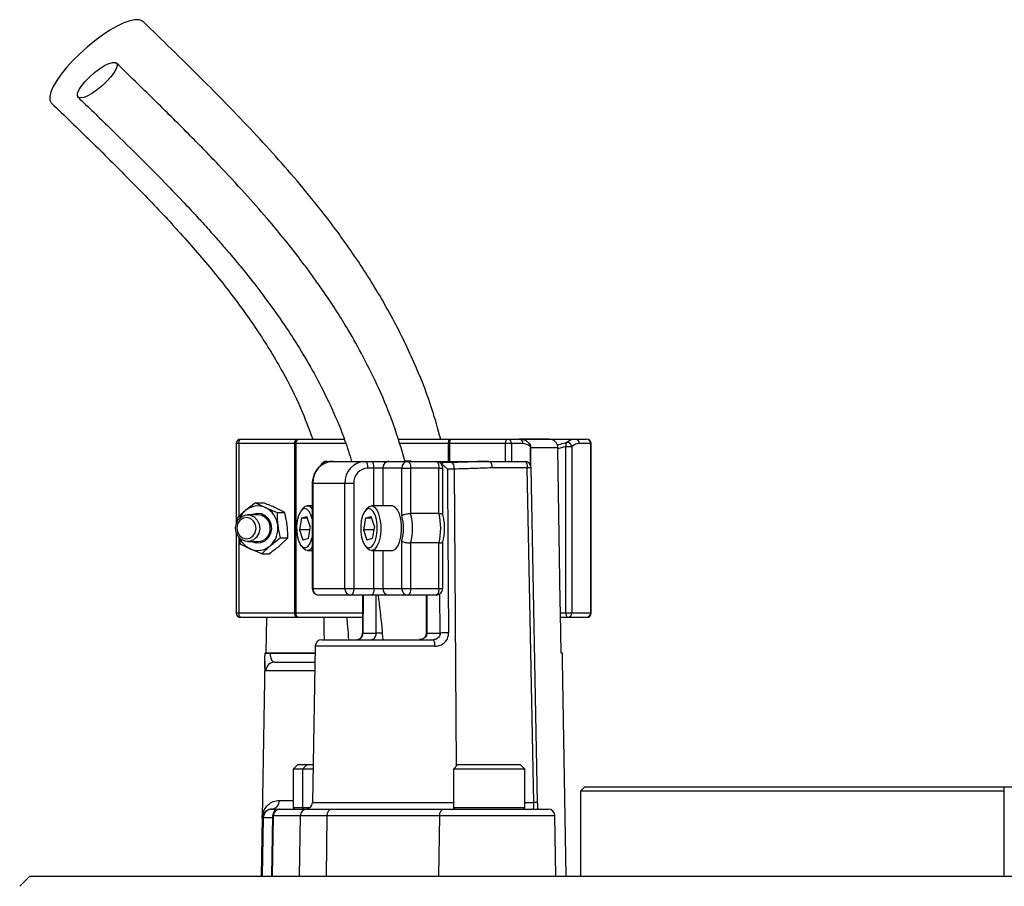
# Model space of a CAD drawing. Header units: millimetres. Extents: x 1358 to 2588, y 328 to 3881.
# Tile 7 of 8: x 1722 to 1943, y 3439 to 3633. Entities that reach past the tile are written whole.
import ezdxf

# ---------------------------------------------------------------- set-up
doc = ezdxf.new("R2010")
doc.units = ezdxf.units.MM

msp = doc.modelspace()

# ---------------------------------------------------------------- linework, layer by layer
at = {"color": 7, "linetype": 'Continuous', "lineweight": 25}
for p, q in [((1771.52, 3539.23), (1784.06, 3539.23)), ((1784.06, 3539.23), (1784.58, 3539.23)), ((1784.58, 3539.23), (1794.65, 3539.23)), ((1806.76, 3539.23), (1818.19, 3539.23)), ((1818.19, 3539.23), (1818.79, 3539.23)), ((1818.79, 3539.23), (1831.33, 3539.23)), ((1831.33, 3539.23), (1833.89, 3539.23)), ((1833.95, 3539.23), (1846.53, 3539.23)), ((1840.68, 3539.23), (1834.01, 3539.23)), ((1846.53, 3539.23), (1849.08, 3539.23)), ((1770.52, 3538.23), (1770.52, 3520.33)), ((1783.64, 3538.23), (1771.09, 3538.23)), ((1783.9, 3538.23), (1783.64, 3538.23)), ((1783.64, 3500.23), (1783.64, 3538.23)), ((1783.9, 3538.23), (1783.9, 3500.23)), ((1818.36, 3538.23), (1818.07, 3538.23)), ((1830.91, 3538.23), (1818.36, 3538.23)), ((1832.24, 3538.23), (1830.91, 3538.23)), ((1834.8, 3538.23), (1832.24, 3538.23)), ((1836.56, 3533.22), (1836.56, 3537.53)), ((1842.59, 3537.06), (1842.58, 3537.27)), ((1844.43, 3537.53), (1842.59, 3537.06)), ((1844.43, 3500.23), (1844.43, 3537.53)), ((1844.43, 3537.53), (1845.76, 3537.53)), ((1845.76, 3537.53), (1845.76, 3500.23)), ((1849.99, 3538.23), (1847.43, 3538.23)), ((1849.99, 3500.23), (1849.99, 3538.23)), ((1850.08, 3500.23), (1850.08, 3538.23)), ((1790.79, 3534.23), (1792.21, 3534.23)), ((1792.21, 3534.23), (1799.39, 3534.23)), ((1799.39, 3534.23), (1800.75, 3534.23)), ((1801.38, 3532.73), (1800.02, 3532.73)), ((1800.75, 3534.23), (1804.74, 3534.23)), ((1803.38, 3532.73), (1801.38, 3532.73)), ((1807.6, 3532.73), (1803.38, 3532.73)), ((1804.74, 3534.23), (1808.96, 3534.23)), ((1807.6, 3522.06), (1807.6, 3532.73)), ((1807.6, 3532.73), (1809.6, 3532.73)), ((1808.96, 3534.23), (1815.31, 3534.23)), ((1809.6, 3532.73), (1809.6, 3522.55)), ((1815.94, 3532.73), (1809.6, 3532.73)), ((1815.31, 3534.23), (1827.21, 3534.23)), ((1815.94, 3522.55), (1815.94, 3532.73)), ((1816.81, 3522.27), (1816.81, 3532.73)), ((1817.11, 3533.95), (1817.01, 3533.97)), ((1818.71, 3533.97), (1817.17, 3533.97)), ((1819.35, 3532.5), (1817.86, 3532.5)), ((1827.21, 3534.23), (1835.14, 3534.23)), ((1835.77, 3532.76), (1827.84, 3532.76)), ((1837.22, 3457.71), (1835.77, 3532.76)), ((1838.09, 3457.71), (1836.64, 3532.76)), ((1787.53, 3529.23), (1787.53, 3505.73)), ((1794.86, 3529.23), (1787.67, 3529.23)), ((1787.67, 3529.23), (1787.67, 3505.73)), ((1796.85, 3529.23), (1794.86, 3529.23)), ((1794.86, 3505.73), (1794.86, 3529.23)), ((1796.85, 3529.23), (1796.85, 3505.73)), ((1774.8, 3524.95), (1772.55, 3523.18)), ((1774.8, 3524.95), (1777.04, 3523.86)), ((1774.8, 3524.95), (1776.54, 3524.95)), ((1781.38, 3522.77), (1779.15, 3523.86)), ((1785.45, 3523.66), (1785.03, 3523.12)), ((1787.53, 3524.23), (1786.44, 3524.23)), ((1799.82, 3523.66), (1799.4, 3523.12)), ((1805.47, 3524.23), (1800.81, 3524.23)), ((1775.42, 3522.23), (1773.05, 3522.23)), ((1779.65, 3522.77), (1781.38, 3522.77)), ((1785.15, 3521.52), (1784.68, 3518.86)), ((1785.15, 3521.52), (1786.36, 3521.9)), ((1786.48, 3521.52), (1785.15, 3521.52)), ((1787.1, 3519.61), (1786.36, 3521.9)), ((1799.52, 3521.52), (1799.05, 3518.86)), ((1799.52, 3521.52), (1800.73, 3521.9)), ((1800.85, 3521.52), (1799.52, 3521.52)), ((1801.47, 3519.61), (1800.73, 3521.9)), ((1815.94, 3522.55), (1809.6, 3522.55)), ((1770.67, 3521.41), (1770.7, 3520.68)), ((1787.1, 3519.61), (1786.64, 3516.94)), ((1801.47, 3519.61), (1801.01, 3516.94)), ((1770.52, 3518.14), (1770.52, 3500.23)), ((1782.09, 3517.05), (1780.21, 3515.28)), ((1780.36, 3517.05), (1782.09, 3517.05)), ((1784.68, 3518.86), (1785.43, 3516.57)), ((1786.97, 3518.86), (1784.68, 3518.86)), ((1799.05, 3518.86), (1799.8, 3516.57)), ((1801.34, 3518.86), (1799.05, 3518.86)), ((1773.05, 3516.23), (1775.42, 3516.23)), ((1776.22, 3513.51), (1778.1, 3515.28)), ((1785.03, 3515.34), (1785.45, 3514.81)), ((1786.64, 3516.94), (1785.43, 3516.57)), ((1799.4, 3515.34), (1799.82, 3514.81)), ((1801.01, 3516.94), (1799.8, 3516.57)), ((1807.6, 3505.73), (1807.6, 3516.4)), ((1815.94, 3515.92), (1809.6, 3515.92)), ((1809.6, 3515.92), (1809.6, 3505.73)), ((1815.94, 3505.73), (1815.94, 3515.92)), ((1816.81, 3505.73), (1816.81, 3516.19)), ((1776.22, 3513.51), (1773.61, 3514.6)), ((1776.22, 3513.51), (1777.96, 3513.51)), ((1786.44, 3514.23), (1787.53, 3514.23)), ((1800.81, 3514.23), (1805.47, 3514.23)), ((1787.67, 3505.73), (1794.86, 3505.73)), ((1796.22, 3504.23), (1789.03, 3504.23)), ((1794.86, 3505.73), (1796.85, 3505.73)), ((1800.75, 3504.23), (1796.22, 3504.23)), ((1796.85, 3505.73), (1801.38, 3505.73)), ((1798.84, 3504.23), (1798.78, 3495.74)), ((1804.74, 3504.23), (1800.75, 3504.23)), ((1801.38, 3505.73), (1803.38, 3505.73)), ((1803.38, 3505.73), (1807.6, 3505.73)), ((1808.96, 3504.23), (1804.74, 3504.23)), ((1807.6, 3505.73), (1809.6, 3505.73)), ((1815.31, 3504.23), (1808.96, 3504.23)), ((1809.6, 3505.73), (1815.94, 3505.73)), ((1813.11, 3504.23), (1813.11, 3495.73)), ((1771.09, 3500.23), (1783.64, 3500.23)), ((1783.64, 3500.23), (1783.9, 3500.23)), ((1843.35, 3491.23), (1843.2, 3500.23)), ((1843.2, 3500.23), (1844.43, 3500.23)), ((1844.43, 3500.23), (1845.76, 3500.23)), ((1845.76, 3500.23), (1849.99, 3500.23)), ((1784.06, 3499.23), (1771.52, 3499.23)), ((1777.25, 3491.23), (1777.38, 3499.23)), ((1784.58, 3499.23), (1784.06, 3499.23)), ((1798.75, 3499.23), (1784.58, 3499.23)), ((1844.86, 3499.23), (1843.22, 3499.23)), ((1849.08, 3499.23), (1844.86, 3499.23)), ((1798.92, 3495.73), (1801.91, 3495.73)), ((1813.25, 3495.73), (1816.24, 3495.73)), ((1788.2, 3492.76), (1787.59, 3457.71)), ((1789.7, 3494.23), (1814.72, 3494.23)), ((1776.96, 3491.23), (1776.96, 3491.2)), ((1778.12, 3491.23), (1778.12, 3491.2)), ((1788.17, 3491.23), (1778.12, 3491.23)), ((1843.63, 3491.23), (1843.35, 3491.23)), ((1843.63, 3491.2), (1843.63, 3491.23)), ((1843.63, 3491.2), (1843.63, 3491.23)), ((1776.93, 3489.51), (1776.09, 3441.23)), ((1779.15, 3489.23), (1788.14, 3489.23)), ((1844.51, 3441.23), (1843.67, 3489.51)), ((1784.28, 3466.23), (1783.28, 3465.23)), ((1783.28, 3465.23), (1783.28, 3456.63)), ((1785.39, 3465.23), (1783.28, 3465.23)), ((1784.28, 3466.23), (1786.39, 3466.23)), ((1786.39, 3466.23), (1785.39, 3465.23)), ((1785.39, 3465.23), (1785.39, 3456.63)), ((1787.72, 3465.23), (1785.39, 3465.23)), ((1786.39, 3466.23), (1787.74, 3466.23)), ((1820.2, 3466.23), (1819.2, 3465.23)), ((1819.2, 3465.23), (1819.2, 3456.63)), ((1835.2, 3465.23), (1819.2, 3465.23)), ((1820.2, 3466.23), (1834.2, 3466.23)), ((1835.2, 3465.23), (1834.2, 3466.23)), ((1835.2, 3456.63), (1835.2, 3465.23)), ((1848.68, 3461.23), (1847.68, 3460.23)), ((1847.68, 3460.23), (1847.68, 3441.23)), ((1942.68, 3460.23), (1847.68, 3460.23)), ((1848.68, 3461.23), (1942.68, 3461.23)), ((1942.68, 3441.23), (1942.68, 3461.23)), ((1942.68, 3461.23), (1962.68, 3461.23)), ((1778.42, 3456.23), (1778.58, 3456.23)), ((1778.58, 3456.23), (1780.13, 3456.23)), ((1780.13, 3456.23), (1780.29, 3456.23)), ((1780.29, 3456.23), (1786.34, 3456.23)), ((1786.34, 3456.23), (1791.98, 3456.23)), ((1791.98, 3456.23), (1817.19, 3456.23)), ((1817.19, 3456.23), (1840.47, 3456.23)), ((1776.32, 3454.27), (1776.09, 3441.23)), ((1776.58, 3454.27), (1776.32, 3454.27)), ((1776.58, 3454.27), (1776.35, 3441.23)), ((1778.63, 3454.76), (1778.39, 3441.23)), ((1778.81, 3454.76), (1778.58, 3441.23)), ((1784.85, 3454.76), (1778.81, 3454.76)), ((1784.85, 3454.76), (1784.62, 3441.23)), ((1790.84, 3454.76), (1784.85, 3454.76)), ((1790.84, 3454.76), (1790.67, 3441.23)), ((1816.05, 3454.76), (1790.84, 3454.76)), ((1816.05, 3454.76), (1815.88, 3441.23)), ((1842.2, 3441.23), (1841.97, 3454.76)), ((1724.26, 3441.23), (1721.95, 3438.92)), ((1724.26, 3441.23), (1952.24, 3441.23))]:
    msp.add_line(p, q, dxfattribs=at)
at = {"color": 1, "linetype": 'Continuous', "lineweight": 25}
for p, q in [((1771.09, 3538.23), (1770.52, 3538.23)), ((1771.09, 3538.23), (1771.09, 3521.82)), ((1795, 3538.23), (1783.9, 3538.23)), ((1818.07, 3538.23), (1807.07, 3538.23)), ((1818.07, 3534.23), (1818.07, 3538.23)), ((1818.36, 3538.23), (1818.36, 3534.23)), ((1830.91, 3534.23), (1830.91, 3538.23)), ((1832.24, 3538.23), (1832.24, 3534.23)), ((1836.46, 3533.44), (1836.46, 3537.53)), ((1836.46, 3537.53), (1836.56, 3537.53)), ((1842.58, 3537.27), (1836.56, 3537.27)), ((1850.08, 3538.23), (1849.99, 3538.23)), ((1801.38, 3524.23), (1801.38, 3532.73)), ((1803.38, 3532.73), (1803.38, 3524.23)), ((1815.94, 3532.73), (1816.81, 3532.73)), ((1819.35, 3532.5), (1819.84, 3465.87)), ((1787.67, 3529.23), (1787.53, 3529.23)), ((1771.09, 3517.09), (1771.09, 3500.23)), ((1801.38, 3505.73), (1801.38, 3514.23)), ((1803.38, 3514.23), (1803.38, 3505.73)), ((1787.53, 3505.73), (1787.67, 3505.73)), ((1798.98, 3504.23), (1798.92, 3495.73)), ((1801.91, 3495.73), (1801.91, 3504.23)), ((1813.25, 3504.23), (1813.25, 3495.73)), ((1815.94, 3505.73), (1816.81, 3505.73)), ((1816.24, 3495.73), (1816.18, 3504.54)), ((1770.52, 3500.23), (1771.09, 3500.23)), ((1783.9, 3500.23), (1798.8, 3500.23)), ((1849.99, 3500.23), (1850.08, 3500.23)), ((1803.23, 3495.73), (1801.91, 3495.73)), ((1813.25, 3495.73), (1813.11, 3495.73)), ((1815.04, 3492.76), (1788.2, 3492.76)), ((1778.12, 3491.2), (1788.17, 3491.2)), ((1788.1, 3487.27), (1777.17, 3487.27)), ((1780.2, 3458.2), (1783.28, 3458.2)), ((1787.59, 3457.71), (1819.2, 3457.71)), ((1835.2, 3457.71), (1837.22, 3457.71)), ((1783.28, 3456.63), (1785.39, 3456.63)), ((1785.39, 3456.63), (1787.11, 3456.63)), ((1819.2, 3456.63), (1835.2, 3456.63)), ((1778.62, 3454.27), (1776.58, 3454.27)), ((1778.81, 3454.76), (1778.63, 3454.76)), ((1841.97, 3454.76), (1816.05, 3454.76))]:
    msp.add_line(p, q, dxfattribs=at)
at = {"color": 7, "linetype": 'Continuous', "lineweight": 25, "flags": 128}
for points in [[(1749.59, 3632.89), (1749.41, 3633.04), (1748.71, 3633.28), (1747.78, 3633.28), (1746.62, 3633.04), (1745.28, 3632.55), (1743.78, 3631.83), (1742.17, 3630.91), (1740.49, 3629.8), (1738.77, 3628.53), (1737.07, 3627.14), (1735.42, 3625.66), (1733.88, 3624.13), (1732.48, 3622.59), (1731.26, 3621.08), (1730.24, 3619.64), (1729.46, 3618.31), (1728.94, 3617.12), (1728.68, 3616.09), (1728.7, 3615.27), (1729, 3614.67), (1729.06, 3614.6)], [(1735.59, 3615.74), (1735.1, 3615.87), (1734.88, 3616.24), (1734.94, 3616.83), (1735.27, 3617.6), (1735.86, 3618.51), (1736.67, 3619.49), (1737.64, 3620.5), (1738.72, 3621.45), (1739.84, 3622.3), (1740.93, 3622.98), (1741.91, 3623.47), (1742.74, 3623.72), (1743.34, 3623.72), (1743.7, 3623.47), (1743.78, 3622.98), (1743.59, 3622.3), (1743.12, 3621.45), (1742.42, 3620.5), (1741.52, 3619.49), (1740.48, 3618.51), (1739.37, 3617.6), (1738.26, 3616.83), (1737.22, 3616.24), (1736.31, 3615.87), (1735.59, 3615.74)], [(1771.09, 3538.23), (1771.1, 3538.43), (1771.13, 3538.61), (1771.16, 3538.79), (1771.22, 3538.94), (1771.28, 3539.06), (1771.35, 3539.16), (1771.43, 3539.21), (1771.52, 3539.23)], [(1783.64, 3538.23), (1783.65, 3538.43), (1783.67, 3538.61), (1783.71, 3538.79), (1783.76, 3538.94), (1783.83, 3539.06), (1783.9, 3539.16), (1783.98, 3539.21), (1784.06, 3539.23)], [(1818.36, 3538.23), (1818.37, 3538.43), (1818.4, 3538.61), (1818.43, 3538.79), (1818.49, 3538.94), (1818.55, 3539.06), (1818.62, 3539.16), (1818.7, 3539.21), (1818.79, 3539.23)], [(1830.91, 3538.23), (1830.92, 3538.43), (1830.94, 3538.61), (1830.98, 3538.79), (1831.03, 3538.94), (1831.1, 3539.06), (1831.17, 3539.16), (1831.25, 3539.21), (1831.33, 3539.23)], [(1843.2, 3500.23), (1843.16, 3502.85), (1842.59, 3537.06)], [(1800.02, 3532.73), (1800.01, 3533.02), (1799.98, 3533.31), (1799.92, 3533.57), (1799.84, 3533.79), (1799.74, 3533.98), (1799.63, 3534.12), (1799.51, 3534.2), (1799.39, 3534.23)], [(1801.38, 3532.73), (1801.37, 3533.02), (1801.34, 3533.31), (1801.28, 3533.57), (1801.2, 3533.79), (1801.1, 3533.98), (1800.99, 3534.12), (1800.87, 3534.2), (1800.75, 3534.23)], [(1808.96, 3534.23), (1809.09, 3534.2), (1809.21, 3534.12), (1809.31, 3533.98), (1809.41, 3533.79), (1809.49, 3533.57), (1809.55, 3533.31), (1809.58, 3533.02), (1809.6, 3532.73)], [(1815.31, 3534.23), (1815.43, 3534.2), (1815.55, 3534.12), (1815.66, 3533.98), (1815.75, 3533.79), (1815.83, 3533.57), (1815.89, 3533.31), (1815.93, 3533.02), (1815.94, 3532.73)], [(1817.86, 3532.5), (1817.88, 3529.5), (1817.97, 3517.5), (1818.13, 3495.76)], [(1827.21, 3534.23), (1827.33, 3534.2), (1827.45, 3534.12), (1827.56, 3533.98), (1827.65, 3533.8), (1827.73, 3533.58), (1827.79, 3533.32), (1827.83, 3533.05), (1827.84, 3532.76)], [(1835.14, 3534.23), (1835.26, 3534.2), (1835.38, 3534.12), (1835.49, 3533.98), (1835.58, 3533.8), (1835.66, 3533.58), (1835.72, 3533.32), (1835.76, 3533.05), (1835.77, 3532.76)], [(1799.82, 3523.66), (1800.34, 3524.11), (1800.92, 3524.23), (1801.48, 3523.97), (1802, 3523.36), (1802.42, 3522.45), (1802.73, 3521.3), (1802.9, 3520), (1802.91, 3518.63), (1802.76, 3517.32)], [(1807.43, 3517.32), (1807.57, 3518.63), (1807.56, 3520), (1807.4, 3521.3), (1807.09, 3522.45), (1806.66, 3523.36), (1806.15, 3523.97), (1805.58, 3524.23), (1805.47, 3524.23)], [(1770.33, 3519.35), (1770.53, 3520.37), (1771.04, 3521.25), (1771.78, 3521.89), (1772.68, 3522.2), (1773.63, 3522.16), (1774.5, 3521.77), (1775.2, 3521.07), (1775.64, 3520.15), (1775.76, 3519.11), (1775.56, 3518.1), (1775.06, 3517.21), (1774.31, 3516.58), (1773.41, 3516.26), (1772.47, 3516.3), (1771.6, 3516.7), (1770.9, 3517.4), (1770.46, 3518.32), (1770.33, 3519.35)], [(1770.63, 3519.33), (1770.76, 3518.41), (1771.2, 3517.61), (1771.88, 3517.07), (1772.7, 3516.85), (1773.54, 3516.99), (1774.26, 3517.48), (1774.75, 3518.23), (1774.95, 3519.14), (1774.82, 3520.06), (1774.38, 3520.85), (1773.69, 3521.4), (1772.87, 3521.62), (1772.04, 3521.47), (1771.32, 3520.98), (1770.82, 3520.23), (1770.63, 3519.33)], [(1773.88, 3522.23), (1774.17, 3522.38), (1775.16, 3522.62), (1776.17, 3522.5), (1777.08, 3522.02), (1777.81, 3521.24), (1778.26, 3520.24), (1778.4, 3519.13), (1778.21, 3518.04), (1777.7, 3517.07), (1776.93, 3516.34), (1775.99, 3515.92), (1774.98, 3515.86), (1774.01, 3516.16), (1773.88, 3516.23)], [(1787.53, 3521.31), (1787.26, 3522.23), (1786.84, 3523.02), (1786.36, 3523.5), (1785.83, 3523.63), (1785.31, 3523.41), (1784.83, 3522.85), (1784.45, 3521.99), (1784.18, 3520.92), (1784.05, 3519.7), (1784.06, 3518.45), (1784.23, 3517.26), (1784.53, 3516.24), (1784.94, 3515.45), (1785.43, 3514.97), (1785.96, 3514.83), (1786.48, 3515.06), (1786.95, 3515.62), (1787.34, 3516.47), (1787.53, 3517.15)], [(1801.98, 3517.55), (1802.11, 3518.76), (1802.09, 3520.01), (1801.93, 3521.2), (1801.62, 3522.23), (1801.21, 3523.02), (1800.72, 3523.5), (1800.2, 3523.63), (1799.68, 3523.41), (1799.2, 3522.85), (1798.82, 3521.99), (1798.55, 3520.92), (1798.41, 3519.7), (1798.43, 3518.45), (1798.6, 3517.26), (1798.9, 3516.24), (1799.31, 3515.45), (1799.8, 3514.97), (1800.33, 3514.83), (1800.85, 3515.06), (1801.32, 3515.62), (1801.71, 3516.47), (1801.98, 3517.55)], [(1802.76, 3517.32), (1802.47, 3516.14), (1802.05, 3515.2), (1801.55, 3514.55), (1800.99, 3514.25), (1800.41, 3514.32), (1799.87, 3514.75), (1799.82, 3514.81)], [(1805.47, 3514.23), (1805.65, 3514.25), (1806.22, 3514.55), (1806.72, 3515.2), (1807.14, 3516.14), (1807.43, 3517.32)], [(1787.53, 3514.96), (1787.18, 3514.55), (1786.62, 3514.25), (1786.04, 3514.32), (1785.5, 3514.75), (1785.45, 3514.81)], [(1796.85, 3505.73), (1796.84, 3505.44), (1796.8, 3505.16), (1796.75, 3504.9), (1796.67, 3504.67), (1796.57, 3504.48), (1796.46, 3504.35), (1796.34, 3504.26), (1796.22, 3504.23)], [(1801.38, 3505.73), (1801.37, 3505.44), (1801.34, 3505.16), (1801.28, 3504.9), (1801.2, 3504.67), (1801.1, 3504.48), (1800.99, 3504.35), (1800.87, 3504.26), (1800.75, 3504.23)], [(1809.6, 3505.73), (1809.58, 3505.44), (1809.55, 3505.16), (1809.49, 3504.9), (1809.41, 3504.67), (1809.31, 3504.48), (1809.21, 3504.35), (1809.09, 3504.26), (1808.96, 3504.23)], [(1815.94, 3505.73), (1815.93, 3505.44), (1815.89, 3505.16), (1815.83, 3504.9), (1815.75, 3504.67), (1815.66, 3504.48), (1815.55, 3504.35), (1815.43, 3504.26), (1815.31, 3504.23)], [(1771.52, 3499.23), (1771.43, 3499.25), (1771.35, 3499.31), (1771.28, 3499.4), (1771.22, 3499.52), (1771.16, 3499.68), (1771.13, 3499.85), (1771.1, 3500.04), (1771.09, 3500.23)], [(1784.06, 3499.23), (1783.98, 3499.25), (1783.9, 3499.31), (1783.83, 3499.4), (1783.76, 3499.52), (1783.71, 3499.68), (1783.67, 3499.85), (1783.65, 3500.04), (1783.64, 3500.23)], [(1844.43, 3500.23), (1844.44, 3500.04), (1844.47, 3499.85), (1844.5, 3499.68), (1844.56, 3499.52), (1844.62, 3499.4), (1844.69, 3499.31), (1844.77, 3499.25), (1844.86, 3499.23)], [(1790.28, 3494.23), (1790.25, 3496), (1790.19, 3499.23)]]:
    msp.add_lwpolyline(points, dxfattribs=at)
at = {"color": 1, "linetype": 'Continuous', "lineweight": 25, "flags": 128}
msp.add_lwpolyline([(1818.71, 3533.97), (1818.84, 3533.94), (1818.97, 3533.84), (1819.1, 3533.66), (1819.2, 3533.43), (1819.28, 3533.15), (1819.33, 3532.83), (1819.35, 3532.5)], dxfattribs=at)
at = {"color": 7, "linetype": 'Continuous', "lineweight": 25}
for centre, radius, start, end in [((1771.52, 3538.23), 1, 90, 180), ((1784.77, 3538.37), 0.888, 102.8827, 188.7253), ((1820.15, 3538.48), 2.1, 158.9903, 186.721), ((1831.28, 3538.28), 0.956, 357.3199, 87.0565), ((1833.84, 3538.28), 0.956, 357.3199, 87.0565), ((1846.48, 3538.28), 0.956, 357.3204, 87.0569), ((1849.08, 3538.23), 1, 0, 90), ((1849.03, 3538.28), 0.956, 357.3202, 87.0567), ((1835.56, 3537.53), 1, 0, 49.0149), ((1845.54, 3537.87), 1.16, 149.5284, 196.8876), ((1844.69, 3537.37), 1.09, 8.2628, 97.5402), ((1792.45, 3529.46), 4.78, 92.9548, 182.6739), ((1790.79, 3532.73), 1.5, 90, 161.7131), ((1799.64, 3529.46), 4.78, 92.9547, 182.6742), ((1800.2, 3529.39), 3.35, 92.9507, 182.6767), ((1804.81, 3532.8), 1.44, 92.9558, 182.6766), ((1809.04, 3532.8), 1.44, 92.9548, 182.6775), ((1815.31, 3532.73), 1.5, 0, 90), ((1835.14, 3532.73), 1.5, 1.106, 90), ((1775.32, 3520.03), 4.2, 65.8539, 131.3409), ((1774.89, 3519.4), 4.95, 5.8942, 64.3271), ((1786.45, 3523.01), 1.19, 24.5781, 147.3206), ((1775.78, 3519.45), 4.94, 130.8618, 155.0759), ((1775.28, 3519.37), 2.87, 357.238, 87.1342), ((1798.52, 3519.23), 9.52, 342.7099, 17.2901), ((1796.96, 3519.23), 13.07, 345.2944, 14.7056), ((1803.3, 3519.23), 13.07, 345.2944, 14.7056), ((1774.61, 3519.2), 5.25, 311.6732, 7.7379), ((1775.3, 3519.07), 2.84, 272.4029, 3.225), ((1775.62, 3518.91), 4.75, 204.5257, 245.0027), ((1775.33, 3518.43), 4.2, 245.8539, 311.3409), ((1789.03, 3505.73), 1.5, 180, 270), ((1789.11, 3505.66), 1.43, 177.3136, 267.0631), ((1796.29, 3505.66), 1.43, 177.3127, 267.064), ((1804.81, 3505.66), 1.43, 177.3136, 267.0631), ((1809.04, 3505.66), 1.43, 177.3127, 267.064), ((1815.31, 3505.73), 1.5, 270, 0), ((1771.52, 3500.23), 1, 180, 270), ((1784.77, 3500.1), 0.888, 171.2747, 257.1173), ((1844.81, 3500.19), 0.956, 272.9435, 2.6801), ((1849.08, 3500.23), 1, 270, 0), ((1849.03, 3500.19), 0.956, 272.9433, 2.6798), ((1818.06, 3432.96), 62.8, 89.9306, 91.6574), ((1789.7, 3492.73), 1.5, 90, 179), ((1813.09, 3493.1), 1.98, 349.9282, 34.6941), ((1777.54, 3471.3), 19.91, 88.3383, 91.6617), ((1779.16, 3487.24), 1.99, 90.2368, 179.2433), ((1778.3, 3458.12), 1.89, 273.5349, 2.2855), ((1786.09, 3457.73), 1.5, 270, 359), ((1778.58, 3454.23), 2, 90.0046, 178.995), ((1780.13, 3454.73), 1.5, 90, 179), ((1780.3, 3454.74), 1.49, 90.357, 179.3621), ((1783.68, 3456.63), 0.4, 180, 270), ((1786.35, 3454.74), 1.49, 90.3565, 179.3627), ((1785.79, 3456.63), 0.4, 180, 270), ((1792.18, 3454.9), 1.35, 98.8972, 186.0255), ((1817.4, 3454.9), 1.35, 98.8972, 186.0255), ((1819.6, 3456.63), 0.4, 180, 270), ((1834.8, 3456.63), 0.4, 270, 0), ((1840.47, 3454.73), 1.5, 1, 90)]:
    msp.add_arc(centre, radius, start, end, dxfattribs=at)
at = {"color": 1, "linetype": 'Continuous', "lineweight": 25}
for centre, radius, start, end in [((1835.67, 3537.69), 0.811, 348.9827, 46.8975), ((1790.83, 3532.87), 1.37, 91.603, 160.7503), ((1836.25, 3518.45), 14.32, 88.4563, 91.9223), ((1798.89, 3496.29), 0.555, 258.3423, 272.9161), ((1837.7, 3443.04), 14.67, 88.4828, 91.8642)]:
    msp.add_arc(centre, radius, start, end, dxfattribs=at)
at = {"color": 7, "linetype": 'Continuous', "lineweight": 25}
msp.add_ellipse((1837.08, 3457.73), major_axis=(-0.05, 1.5), ratio=0.095736, start_param=3.138413, end_param=4.691756, dxfattribs=at)
for points, knots in [([(1816.35, 3539.23), (1815.73, 3541.5), (1814.23, 3546.93), (1810.8, 3555.77), (1806.01, 3565.78), (1800.02, 3576.02), (1793.15, 3586), (1784.63, 3596.78), (1774.32, 3608.28), (1762.24, 3620.62), (1753.86, 3628.75), (1749.6, 3632.89)], [0, 0, 0, 0, 0.0589498, 0.1411103, 0.2386592, 0.3398729, 0.4435712, 0.5495993, 0.6948048, 0.844558, 1, 1, 1, 1]), ([(1808.4, 3534.16), (1807.57, 3536.95), (1805.9, 3542.57), (1802.65, 3550.38), (1799.19, 3557.43), (1795.97, 3563.15), (1793.15, 3567.72), (1790.78, 3571.32), (1788.65, 3574.38), (1786.71, 3577.07), (1784.39, 3580.15), (1781.33, 3584.05), (1777.2, 3589.02), (1772.2, 3594.68), (1766.32, 3601.01), (1759.54, 3607.97), (1751.88, 3615.56), (1746.46, 3620.81), (1743.62, 3623.57)], [0, 0, 0, 0, 0.075997, 0.152794, 0.221924, 0.28324, 0.326589, 0.364841, 0.39805, 0.426277, 0.45372, 0.50161, 0.559708, 0.627912, 0.706082, 0.794118, 0.892056, 1, 1, 1, 1]), ([(1729.06, 3614.6), (1732.01, 3611.75), (1737.85, 3606.11), (1746.41, 3597.64), (1754.57, 3589.18), (1762.22, 3580.67), (1769.25, 3572.08), (1775.54, 3563.34), (1780.78, 3554.75), (1784.86, 3546.75), (1786.78, 3541.58), (1787.66, 3539.23)], [0, 0, 0, 0, 0.129602, 0.256421, 0.379861, 0.499467, 0.614898, 0.72606, 0.833185, 0.924129, 1, 1, 1, 1]), ([(1735.03, 3615.92), (1737.38, 3613.65), (1741.83, 3609.34), (1748.11, 3603.18), (1753.59, 3597.67), (1758.02, 3593.07), (1761.52, 3589.33), (1764.2, 3586.38), (1766.53, 3583.76), (1768.9, 3581.02), (1771.62, 3577.78), (1774.86, 3573.74), (1778.48, 3568.92), (1782.1, 3563.72), (1785.6, 3558.19), (1788.89, 3552.4), (1792.06, 3545.93), (1794.65, 3539.82), (1795.9, 3535.76), (1796.38, 3534.19)], [0, 0, 0, 0, 0.096193, 0.182401, 0.258584, 0.324761, 0.369771, 0.408666, 0.441468, 0.472197, 0.514497, 0.564868, 0.623222, 0.689485, 0.748158, 0.811787, 0.880313, 0.953773, 1, 1, 1, 1]), ([(1836.2, 3538.25), (1836.06, 3538.38), (1835.66, 3538.76), (1834.89, 3539.09), (1834.24, 3539.25), (1833.91, 3539.23), (1833.89, 3539.23)], [0, 0, 0, 0, 0.212658, 0.604201, 0.975022, 1, 1, 1, 1]), ([(1840.63, 3539.23), (1840.75, 3539.23), (1841.09, 3539.21), (1841.64, 3539.01), (1842.17, 3538.55), (1842.46, 3538.01), (1842.57, 3537.57), (1842.58, 3537.35), (1842.58, 3537.27)], [0, 0, 0, 0, 0.118153, 0.351269, 0.578995, 0.795805, 0.923652, 1, 1, 1, 1]), ([(1844.54, 3538.45), (1844.57, 3538.48), (1844.9, 3538.74), (1845.55, 3539.13), (1846.2, 3539.2), (1846.53, 3539.23)], [0, 0, 0, 0, 0.043867, 0.514843, 1, 1, 1, 1]), ([(1836.46, 3537.53), (1836.44, 3537.55), (1835.91, 3538.01), (1835.34, 3538.12), (1834.8, 3538.23)], [0, 0, 0, 0, 0.044002, 1, 1, 1, 1]), ([(1847.43, 3538.23), (1847.15, 3538.2), (1846.58, 3538.14), (1846.04, 3537.74), (1845.76, 3537.53)], [0, 0, 0, 0, 0.4922529, 1, 1, 1, 1]), ([(1792.21, 3534.23), (1791.95, 3534.22), (1791.31, 3534.19), (1790.32, 3533.86), (1789.31, 3533.22), (1788.48, 3532.33), (1787.88, 3531.25), (1787.58, 3530.18), (1787.55, 3529.5), (1787.53, 3529.23)], [0, 0, 0, 0, 0.10147, 0.259252, 0.417019, 0.575545, 0.735415, 0.89674, 1, 1, 1, 1]), ([(1809.71, 3534.27), (1809.37, 3534.28), (1808.93, 3534.29), (1808.48, 3534.26), (1808.37, 3534.26)], [0, 0, 0, 0, 0.746239, 1, 1, 1, 1]), ([(1816.92, 3533.91), (1816.76, 3533.86), (1816.59, 3533.8), (1816.45, 3533.69), (1816.44, 3533.68)], [0, 0, 0, 0, 0.9282, 1, 1, 1, 1]), ([(1816.92, 3533.92), (1816.88, 3533.91), (1816.77, 3533.87), (1816.69, 3533.69), (1816.63, 3533.57)], [0, 0, 0, 0, 0.362052, 1, 1, 1, 1]), ([(1816.63, 3533.57), (1816.74, 3533.49), (1817.07, 3533.24), (1817.49, 3532.86), (1817.78, 3532.58), (1817.86, 3532.5), (1817.86, 3532.5)], [0, 0, 0, 0, 0.2664059, 0.7858465, 0.995091, 1, 1, 1, 1]), ([(1827.04, 3534.21), (1826.61, 3534.22), (1825.06, 3534.22), (1822.28, 3534.04), (1819.94, 3534), (1818.71, 3533.98)], [0, 0, 0, 0, 0.152452, 0.555608, 1, 1, 1, 1]), ([(1827.84, 3532.76), (1826.42, 3532.71), (1823.59, 3532.61), (1820.76, 3532.53), (1819.35, 3532.5)], [0, 0, 0, 0, 0.500035, 1, 1, 1, 1]), ([(1779.15, 3523.86), (1779.09, 3523.89), (1778.27, 3524.26), (1777.37, 3524.62), (1776.54, 3524.95)], [0, 0, 0, 0, 0.070227, 1, 1, 1, 1]), ([(1777.04, 3523.86), (1777.09, 3523.84), (1777.91, 3523.47), (1778.81, 3523.11), (1779.65, 3522.77)], [0, 0, 0, 0, 0.070194, 1, 1, 1, 1]), ([(1772.55, 3523.18), (1772.5, 3523.14), (1771.8, 3522.54), (1771.21, 3521.96), (1770.67, 3521.41)], [0, 0, 0, 0, 0.070221, 1, 1, 1, 1]), ([(1779.65, 3522.77), (1779.66, 3522.06), (1779.68, 3521.12), (1779.79, 3520.15), (1779.81, 3519.91)], [0, 0, 0, 0, 0.7556218, 1, 1, 1, 1]), ([(1781.93, 3519.91), (1781.9, 3520.15), (1781.77, 3521.12), (1781.55, 3522.06), (1781.38, 3522.77)], [0, 0, 0, 0, 0.244378, 1, 1, 1, 1]), ([(1807.6, 3522.06), (1807.6, 3522.06), (1807.66, 3522.11), (1807.82, 3522.21), (1808.18, 3522.35), (1808.64, 3522.46), (1809.13, 3522.53), (1809.44, 3522.54), (1809.6, 3522.55)], [0, 0, 0, 0, 0.004068, 0.176157, 0.390033, 0.595582, 0.797732, 1, 1, 1, 1]), ([(1815.94, 3522.55), (1816.08, 3522.54), (1816.37, 3522.54), (1816.65, 3522.46), (1816.79, 3522.38), (1816.79, 3522.32), (1816.79, 3522.31)], [0, 0, 0, 0, 0.304249, 0.6083416, 0.9175414, 1, 1, 1, 1]), ([(1816.8, 3516.15), (1816.83, 3516.27), (1816.99, 3516.78), (1817.16, 3517.77), (1817.26, 3519.13), (1817.19, 3520.48), (1817.02, 3521.55), (1816.85, 3522.12), (1816.79, 3522.31)], [0, 0, 0, 0, 0.063347, 0.275958, 0.484303, 0.691387, 0.900061, 1, 1, 1, 1]), ([(1779.81, 3519.91), (1779.93, 3519.16), (1780.08, 3518.19), (1780.31, 3517.26), (1780.36, 3517.05)], [0, 0, 0, 0, 0.773141, 1, 1, 1, 1]), ([(1782.09, 3517.05), (1782.09, 3517.26), (1782.09, 3518.19), (1782, 3519.16), (1781.93, 3519.91)], [0, 0, 0, 0, 0.22686, 1, 1, 1, 1]), ([(1771.09, 3517.09), (1771.13, 3516.84), (1771.21, 3516.36), (1771.33, 3515.9), (1771.38, 3515.69)], [0, 0, 0, 0, 0.5389, 1, 1, 1, 1]), ([(1778.1, 3515.28), (1778.15, 3515.32), (1778.85, 3515.92), (1779.63, 3516.51), (1780.36, 3517.05)], [0, 0, 0, 0, 0.0702206, 1, 1, 1, 1]), ([(1773.61, 3514.6), (1773.55, 3514.63), (1772.74, 3515), (1772.03, 3515.36), (1771.38, 3515.69)], [0, 0, 0, 0, 0.070197, 1, 1, 1, 1]), ([(1780.21, 3515.28), (1780.17, 3515.24), (1779.46, 3514.64), (1778.68, 3514.06), (1777.96, 3513.51)], [0, 0, 0, 0, 0.07017, 1, 1, 1, 1]), ([(1807.6, 3516.4), (1807.6, 3516.4), (1807.66, 3516.35), (1807.82, 3516.25), (1808.18, 3516.12), (1808.64, 3516), (1809.13, 3515.93), (1809.44, 3515.92), (1809.6, 3515.92)], [0, 0, 0, 0, 0.004068, 0.176157, 0.390033, 0.595582, 0.797732, 1, 1, 1, 1]), ([(1815.94, 3515.92), (1816.08, 3515.92), (1816.37, 3515.93), (1816.65, 3516), (1816.79, 3516.08), (1816.79, 3516.14), (1816.79, 3516.16)], [0, 0, 0, 0, 0.305228, 0.610299, 0.920493, 1, 1, 1, 1]), ([(1802.33, 3504.22), (1802.62, 3501.79), (1803.02, 3498.47), (1803.29, 3495.13), (1803.36, 3494.23)], [0, 0, 0, 0, 0.730587, 1, 1, 1, 1]), ([(1795.24, 3499.29), (1795.32, 3498.57), (1795.5, 3496.89), (1795.62, 3495.2), (1795.69, 3494.23)], [0, 0, 0, 0, 0.423655, 1, 1, 1, 1]), ([(1797.72, 3494.23), (1797.85, 3494.25), (1798.09, 3494.28), (1798.45, 3494.53), (1798.73, 3494.92), (1798.89, 3495.34), (1798.91, 3495.62), (1798.92, 3495.73)], [0, 0, 0, 0, 0.223251, 0.440304, 0.650474, 0.858472, 1, 1, 1, 1]), ([(1798.76, 3495.74), (1798.76, 3495.63), (1798.76, 3495.34), (1798.6, 3494.91), (1798.34, 3494.53), (1798.03, 3494.29), (1797.82, 3494.23), (1797.74, 3494.24), (1797.73, 3494.24)], [0, 0, 0, 0, 0.121923, 0.307216, 0.497989, 0.699555, 0.925953, 1, 1, 1, 1]), ([(1800.84, 3494.23), (1800.94, 3494.25), (1801.15, 3494.28), (1801.48, 3494.53), (1801.74, 3494.92), (1801.89, 3495.34), (1801.9, 3495.62), (1801.91, 3495.73)], [0, 0, 0, 0, 0.235681, 0.458406, 0.665058, 0.865789, 1, 1, 1, 1]), ([(1813.1, 3495.73), (1813.09, 3495.57), (1813.07, 3495.24), (1812.84, 3494.8), (1812.47, 3494.44), (1812.03, 3494.24), (1811.71, 3494.25), (1811.6, 3494.26)], [0, 0, 0, 0, 0.191671, 0.399233, 0.615322, 0.859111, 1, 1, 1, 1]), ([(1813.25, 3495.73), (1813.23, 3495.56), (1813.2, 3495.23), (1812.94, 3494.78), (1812.54, 3494.44), (1812.07, 3494.26), (1811.74, 3494.24), (1811.6, 3494.23)], [0, 0, 0, 0, 0.200928, 0.403149, 0.609117, 0.824165, 1, 1, 1, 1]), ([(1816.24, 3495.73), (1816.23, 3495.56), (1816.2, 3495.23), (1815.96, 3494.78), (1815.58, 3494.44), (1815.14, 3494.26), (1814.84, 3494.24), (1814.72, 3494.23)], [0, 0, 0, 0, 0.208871, 0.418077, 0.628444, 0.842712, 1, 1, 1, 1]), ([(1815.04, 3492.76), (1815.29, 3492.77), (1815.88, 3492.81), (1816.75, 3493.17), (1817.52, 3493.85), (1818.04, 3494.74), (1818.1, 3495.42), (1818.13, 3495.76)], [0, 0, 0, 0, 0.156438, 0.373162, 0.58606, 0.794595, 1, 1, 1, 1]), ([(1776.93, 3489.51), (1776.93, 3489.52), (1776.93, 3489.87), (1776.95, 3490.51), (1776.96, 3491.07), (1776.96, 3491.2)], [0, 0, 0, 0, 0.0338177, 0.7841486, 1, 1, 1, 1]), ([(1776.96, 3491.23), (1776.98, 3491.23), (1777.02, 3491.23), (1777.36, 3491.23), (1777.76, 3491.23), (1778.04, 3491.23), (1778.12, 3491.23)], [0, 0, 0, 0, 0.293559, 0.587116, 0.880653, 1, 1, 1, 1]), ([(1778.12, 3491.2), (1778.12, 3491.13), (1778.11, 3490.87), (1778.13, 3490.59), (1778.19, 3490.2), (1778.26, 3489.98), (1778.42, 3489.61), (1778.67, 3489.3), (1778.99, 3489.25), (1779.15, 3489.23)], [0, 0, 0, 0, 0.049479, 0.202298, 0.223807, 0.401941, 0.436541, 0.706716, 1, 1, 1, 1]), ([(1843.67, 3489.51), (1843.67, 3489.52), (1843.66, 3489.87), (1843.65, 3490.51), (1843.64, 3491.07), (1843.63, 3491.2)], [0, 0, 0, 0, 0.0338177, 0.7841486, 1, 1, 1, 1]), ([(1776.32, 3454.27), (1776.32, 3454.27), (1776.32, 3454.41), (1776.38, 3455.03), (1776.71, 3456.1), (1777.57, 3457.21), (1778.74, 3458.02), (1779.71, 3458.14), (1780.2, 3458.2)], [0, 0, 0, 0, 0.002223, 0.076482, 0.335855, 0.595038, 0.797769, 1, 1, 1, 1]), ([(1838.19, 3456.23), (1838.17, 3456.38), (1838.13, 3456.74), (1838.1, 3457.28), (1838.09, 3457.64), (1838.09, 3457.71)], [0, 0, 0, 0, 0.3389629, 0.863635, 1, 1, 1, 1]), ([(1778.42, 3456.23), (1778.16, 3456.2), (1777.63, 3456.14), (1776.78, 3455.6), (1776.39, 3454.91), (1776.32, 3454.36), (1776.32, 3454.27), (1776.32, 3454.27)], [0, 0, 0, 0, 0.199842, 0.4010946, 0.8992124, 0.9977135, 1, 1, 1, 1])]:
    msp.add_open_spline(points, degree=3, knots=knots, dxfattribs=at)
at = {"color": 1, "linetype": 'Continuous', "lineweight": 25}
for points, knots in [([(1842.48, 3537.86), (1842.96, 3538.02), (1843.64, 3538.24), (1844.34, 3538.4), (1844.54, 3538.45)], [0, 0, 0, 0, 0.704861, 1, 1, 1, 1]), ([(1777.17, 3487.27), (1777.1, 3487.32), (1776.97, 3487.42), (1776.91, 3488.22), (1776.93, 3489.11), (1776.93, 3489.51)], [0, 0, 0, 0, 0.35644, 0.710048, 1, 1, 1, 1])]:
    msp.add_open_spline(points, degree=3, knots=knots, dxfattribs=at)

doc.saveas('drawing.dxf')
